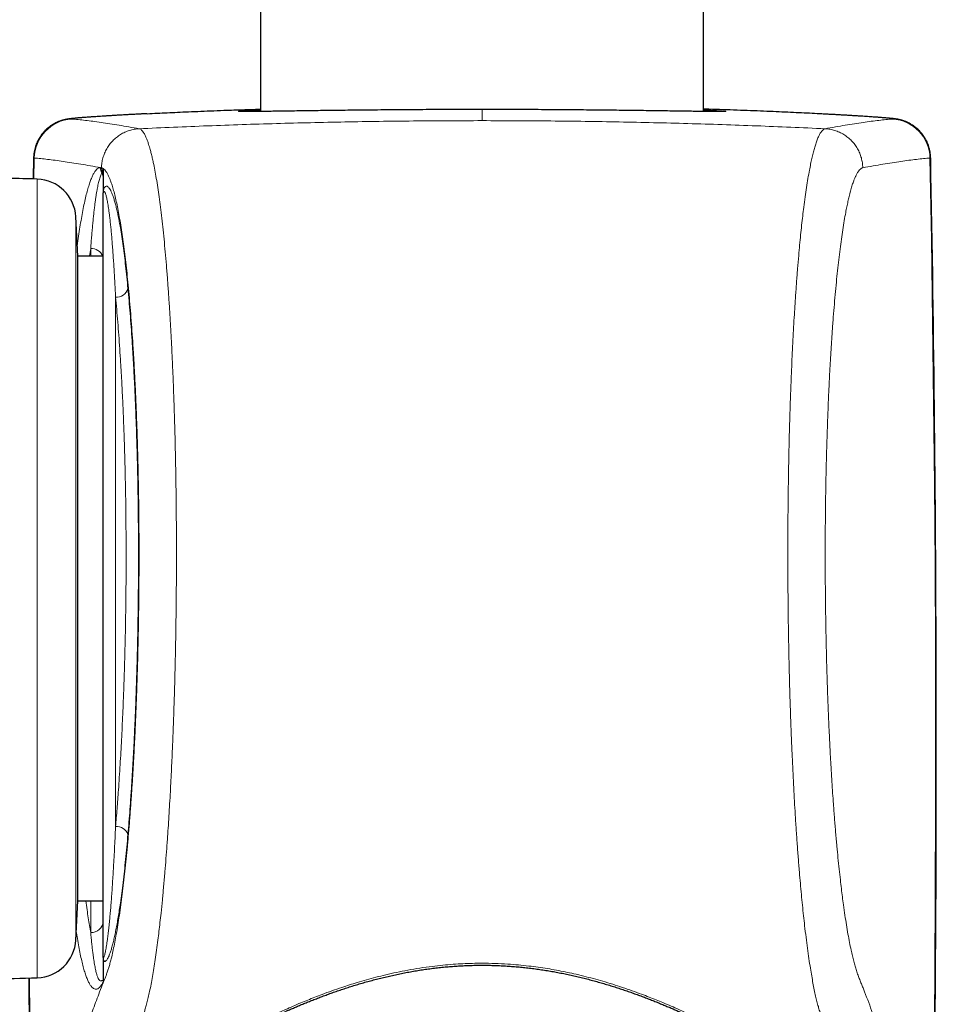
# Model space of a CAD drawing. Header units: millimetres. Extents: x 8 to 830, y 12 to 1725.
# Tile 161 of 256: x 426 to 462, y 1364 to 1404. Entities that reach past the tile are written whole.
import ezdxf

# ---------------------------------------------------------------- set-up
doc = ezdxf.new("R2010")
doc.units = ezdxf.units.MM

msp = doc.modelspace()

# ---------------------------------------------------------------- linework, layer by layer
at = {"color": 7, "linetype": 'Continuous', "lineweight": 30}
for p, q in [((453.05, 1400.152), (453.05, 1690.641)), ((435.25, 1546.303), (435.25, 1400.152)), ((426.126, 1398.287), (426.11, 1397.439)), ((428.92, 1397.799), (428.92, 1396.883)), ((428.92, 1366.216), (428.92, 1396.823)), ((427.904, 1394.337), (427.822, 1395.918)), ((428.92, 1394.337), (427.904, 1394.337)), ((427.904, 1368.437), (427.904, 1394.337)), ((427.822, 1366.856), (427.904, 1368.437)), ((427.904, 1368.437), (428.92, 1368.437)), ((428.92, 1366.152), (428.92, 1365.223))]:
    msp.add_line(p, q, dxfattribs=at)
at = {"color": 8, "linetype": 'Continuous', "lineweight": 0}
for p, q in [((444.15, 1400.23), (444.15, 1399.783)), ((426.154, 1398.281), (426.139, 1397.438)), ((428.818, 1397.896), (428.854, 1397.89)), ((428.854, 1397.89), (428.861, 1397.888)), ((428.861, 1397.888), (428.917, 1397.859)), ((426.272, 1365.341), (426.272, 1397.434)), ((428.867, 1397.669), (428.886, 1397.704)), ((428.886, 1397.704), (428.889, 1397.711)), ((427.822, 1395.918), (427.822, 1366.856)), ((428.42, 1394.337), (428.42, 1394.644)), ((429.42, 1392.69), (429.42, 1371.414)), ((428.42, 1367.156), (428.42, 1368.437))]:
    msp.add_line(p, q, dxfattribs=at)
at = {"color": 8, "linetype": 'Continuous', "lineweight": 0, "flags": 128}
for points in [[(462.145, 1398.281), (462.203, 1395.003), (462.252, 1391.725), (462.293, 1388.447), (462.325, 1385.168), (462.349, 1381.89), (462.364, 1378.611), (462.371, 1375.333), (462.369, 1372.054), (462.358, 1368.776), (462.34, 1365.497), (462.312, 1362.219), (462.276, 1358.941), (462.232, 1355.662)], [(425.961, 1365.331), (425.987, 1362.219), (426.023, 1358.941), (426.067, 1355.662)]]:
    msp.add_lwpolyline(points, dxfattribs=at)
at = {"color": 8, "linetype": 'Continuous', "lineweight": 0}
for centre, radius, start, end in [((427.753, 1398.251), 1.599, 93.3056, 178.9387), ((460.546, 1398.251), 1.599, 1.0613, 86.6944), ((429.319, 1397.887), 0.502, 178.9034, 205.7645), ((429.355, 1397.879), 0.501, 178.8298, 200.4776), ((429.362, 1397.877), 0.501, 178.7527, 199.3405), ((428.436, 1397.45), 0.484, 0.02, 26.8515), ((428.442, 1397.527), 0.477, 0.0146, 21.7401), ((428.445, 1397.544), 0.475, 0.0139, 20.6649), ((428.446, 1394.151), 0.493, 22.1784, 93.0327), ((429.454, 1393.169), 0.481, 265.8324, 343.8276), ((429.466, 1370.935), 0.482, 20.5443, 95.4849), ((428.446, 1367.63), 0.475, 266.8481, 356.456)]:
    msp.add_arc(centre, radius, start, end, dxfattribs=at)
at = {"color": 7, "linetype": 'Continuous', "lineweight": 30}
for centre, radius, start, end in [((-797.745, 1374.387), 1260.145, 359.138071, 1.086709), ((411.175, 897.662), 500, 88.26968, 88.5377), ((426.224, 1395.835), 1.6, 3, 88.2697), ((426.224, 1366.94), 1.6, 271.7303, 357), ((411.175, 1865.113), 500, 271.30286, 271.73032), ((1686.045, 1374.387), 1260.145, 180.411795, 180.861929)]:
    msp.add_arc(centre, radius, start, end, dxfattribs=at)
for points, knots in [([(430.69, 1400.062), (430.825, 1400.069), (431.084, 1400.082), (431.494, 1400.102), (431.91, 1400.121), (432.359, 1400.141), (432.843, 1400.161), (433.364, 1400.182), (433.837, 1400.2), (434.255, 1400.215), (434.679, 1400.229), (435.009, 1400.241), (435.227, 1400.247), (435.25, 1400.248)], [0, 0, 0, 0, 0.1082083, 0.208136, 0.3081006, 0.4080284, 0.5184956, 0.6290124, 0.7394798, 0.8091753, 0.8788709, 0.9874594, 1, 1, 1, 1]), ([(444.15, 1400.23), (443.977, 1400.23), (443.632, 1400.229), (443.105, 1400.229), (442.57, 1400.227), (442.029, 1400.225), (441.494, 1400.222), (440.968, 1400.218), (440.452, 1400.214), (439.948, 1400.21), (439.459, 1400.205), (438.983, 1400.2), (438.523, 1400.195), (438.08, 1400.19), (437.658, 1400.184), (437.256, 1400.179), (436.877, 1400.174), (436.52, 1400.169), (436.186, 1400.164), (435.878, 1400.16), (435.595, 1400.156), (435.342, 1400.153), (435.158, 1400.151), (435.068, 1400.15), (435.042, 1400.15)], [0, 0, 0, 0, 0.044267, 0.088533, 0.135457, 0.182527, 0.229674, 0.276819, 0.32389, 0.370813, 0.417713, 0.46476, 0.511883, 0.559005, 0.606052, 0.652951, 0.699813, 0.746823, 0.793907, 0.840992, 0.888001, 0.934862, 0.981708, 1, 1, 1, 1]), ([(435.092, 1400.205), (435.093, 1400.205), (435.139, 1400.207), (435.195, 1400.21), (435.25, 1400.212)], [0, 0, 0, 0, 0.027713, 1, 1, 1, 1]), ([(453.123, 1400.151), (453.068, 1400.152), (452.939, 1400.153), (452.703, 1400.156), (452.421, 1400.16), (452.113, 1400.164), (451.779, 1400.169), (451.422, 1400.174), (451.043, 1400.179), (450.642, 1400.184), (450.219, 1400.19), (449.776, 1400.195), (449.316, 1400.2), (448.84, 1400.205), (448.351, 1400.21), (447.847, 1400.214), (447.331, 1400.218), (446.805, 1400.222), (446.27, 1400.225), (445.729, 1400.227), (445.194, 1400.229), (444.667, 1400.229), (444.322, 1400.23), (444.15, 1400.23)], [0, 0, 0, 0, 0.036143, 0.084458, 0.132925, 0.18147, 0.230015, 0.278482, 0.326797, 0.375151, 0.423658, 0.472241, 0.520825, 0.569332, 0.617686, 0.666064, 0.714595, 0.763203, 0.811812, 0.860342, 0.908721, 0.95436, 1, 1, 1, 1]), ([(457.628, 1400.061), (457.622, 1400.061), (457.487, 1400.068), (457.202, 1400.082), (456.772, 1400.103), (456.318, 1400.124), (455.839, 1400.145), (455.335, 1400.166), (454.805, 1400.187), (454.256, 1400.207), (453.693, 1400.227), (453.29, 1400.241), (453.072, 1400.247), (453.05, 1400.248)], [0, 0, 0, 0, 0.0052256, 0.1129008, 0.2206692, 0.3284379, 0.4361135, 0.546911, 0.6578095, 0.7687083, 0.8795061, 0.9874592, 1, 1, 1, 1]), ([(453.05, 1400.212), (453.104, 1400.21), (453.16, 1400.207), (453.206, 1400.205), (453.207, 1400.205)], [0, 0, 0, 0, 0.973799, 1, 1, 1, 1]), ([(430.434, 1400.049), (430.383, 1400.046), (430.266, 1400.04), (430.091, 1400.031), (429.908, 1400.021), (429.732, 1400.011), (429.564, 1400.001), (429.401, 1399.992), (429.245, 1399.982), (429.094, 1399.973), (428.95, 1399.964), (428.812, 1399.955), (428.682, 1399.947), (428.557, 1399.938), (428.44, 1399.93), (428.329, 1399.922), (428.225, 1399.915), (428.127, 1399.907), (428.034, 1399.9), (427.948, 1399.893), (427.868, 1399.886), (427.792, 1399.879), (427.718, 1399.872), (427.653, 1399.865), (427.595, 1399.858), (427.55, 1399.852), (427.512, 1399.846), (427.479, 1399.841), (427.447, 1399.835), (427.415, 1399.829), (427.381, 1399.821), (427.346, 1399.813), (427.309, 1399.803), (427.269, 1399.791), (427.226, 1399.778), (427.18, 1399.762), (427.129, 1399.742), (427.074, 1399.719), (427.014, 1399.69), (426.949, 1399.656), (426.88, 1399.616), (426.808, 1399.568), (426.734, 1399.514), (426.661, 1399.452), (426.59, 1399.385), (426.522, 1399.312), (426.458, 1399.235), (426.399, 1399.152), (426.345, 1399.066), (426.296, 1398.976), (426.252, 1398.883), (426.215, 1398.787), (426.183, 1398.685), (426.157, 1398.578), (426.139, 1398.466), (426.128, 1398.369), (426.128, 1398.309), (426.127, 1398.287)], [0, 0, 0, 0, 0.023925, 0.054693, 0.085381, 0.115969, 0.146435, 0.176704, 0.207497, 0.238278, 0.269069, 0.299891, 0.330772, 0.361744, 0.392888, 0.423877, 0.455154, 0.486696, 0.518508, 0.550637, 0.583227, 0.616338, 0.651664, 0.690464, 0.718667, 0.741676, 0.756632, 0.769127, 0.778993, 0.787773, 0.795565, 0.802513, 0.808885, 0.814888, 0.820707, 0.826495, 0.832363, 0.838467, 0.844936, 0.851865, 0.859289, 0.867172, 0.875425, 0.883943, 0.892639, 0.901451, 0.910339, 0.919278, 0.928252, 0.937249, 0.946264, 0.955291, 0.964328, 0.974328, 0.984246, 0.994059, 1, 1, 1, 1]), ([(430.678, 1400.061), (430.611, 1400.058), (430.53, 1400.054), (430.454, 1400.05), (430.441, 1400.049)], [0, 0, 0, 0, 0.8404371, 1, 1, 1, 1]), ([(434.715, 1400.148), (434.696, 1400.148), (434.655, 1400.148), (434.602, 1400.148), (434.552, 1400.149), (434.51, 1400.149), (434.478, 1400.15), (434.456, 1400.15), (434.442, 1400.151), (434.436, 1400.151), (434.436, 1400.151), (434.437, 1400.151)], [0, 0, 0, 0, 0.11731, 0.256647, 0.393946, 0.530278, 0.663922, 0.777375, 0.879298, 0.966324, 1, 1, 1, 1]), ([(435.05, 1400.15), (435.022, 1400.15), (434.962, 1400.149), (434.878, 1400.149), (434.798, 1400.148), (434.744, 1400.148), (434.719, 1400.148), (434.715, 1400.148)], [0, 0, 0, 0, 0.218365, 0.466228, 0.713554, 0.960123, 1, 1, 1, 1]), ([(453.863, 1400.151), (453.863, 1400.151), (453.864, 1400.151), (453.86, 1400.151), (453.85, 1400.151), (453.833, 1400.15), (453.808, 1400.15), (453.774, 1400.149), (453.731, 1400.148), (453.681, 1400.148), (453.622, 1400.148), (453.556, 1400.148), (453.482, 1400.148), (453.4, 1400.149), (453.311, 1400.15), (453.216, 1400.15), (453.148, 1400.151), (453.115, 1400.151)], [0, 0, 0, 0, 0.00611, 0.048935, 0.100058, 0.159236, 0.225264, 0.296391, 0.370889, 0.447385, 0.524925, 0.603008, 0.682484, 0.762441, 0.842742, 0.923294, 1, 1, 1, 1]), ([(462.172, 1398.287), (462.172, 1398.296), (462.172, 1398.341), (462.165, 1398.422), (462.151, 1398.528), (462.13, 1398.631), (462.102, 1398.733), (462.067, 1398.831), (462.027, 1398.926), (461.982, 1399.017), (461.931, 1399.104), (461.876, 1399.187), (461.816, 1399.265), (461.753, 1399.338), (461.687, 1399.406), (461.618, 1399.469), (461.549, 1399.526), (461.479, 1399.577), (461.41, 1399.621), (461.344, 1399.66), (461.281, 1399.693), (461.223, 1399.72), (461.169, 1399.743), (461.12, 1399.761), (461.075, 1399.777), (461.033, 1399.79), (460.995, 1399.802), (460.959, 1399.811), (460.926, 1399.819), (460.894, 1399.827), (460.862, 1399.833), (460.833, 1399.839), (460.803, 1399.844), (460.771, 1399.849), (460.735, 1399.854), (460.691, 1399.86), (460.634, 1399.867), (460.566, 1399.874), (460.489, 1399.881), (460.413, 1399.888), (460.332, 1399.895), (460.244, 1399.902), (460.148, 1399.909), (460.045, 1399.917), (459.937, 1399.925), (459.824, 1399.933), (459.704, 1399.941), (459.577, 1399.949), (459.444, 1399.958), (459.305, 1399.967), (459.159, 1399.976), (459.006, 1399.985), (458.846, 1399.995), (458.681, 1400.004), (458.509, 1400.014), (458.331, 1400.024), (458.146, 1400.034), (457.955, 1400.044), (457.784, 1400.053), (457.675, 1400.059), (457.635, 1400.061)], [0, 0, 0, 0, 0.002349, 0.011483, 0.020535, 0.029506, 0.038397, 0.047208, 0.055937, 0.064582, 0.073139, 0.081603, 0.089967, 0.098219, 0.106341, 0.11431, 0.122088, 0.129627, 0.136863, 0.143737, 0.150211, 0.156294, 0.162046, 0.167563, 0.172968, 0.178394, 0.183948, 0.189774, 0.196037, 0.202925, 0.210663, 0.219527, 0.229192, 0.241776, 0.257163, 0.277081, 0.305283, 0.344625, 0.378345, 0.410104, 0.440354, 0.472392, 0.503902, 0.534931, 0.565596, 0.595934, 0.625944, 0.655762, 0.685638, 0.715434, 0.745182, 0.774908, 0.80464, 0.834397, 0.863896, 0.893345, 0.922908, 0.952565, 0.982295, 1, 1, 1, 1]), ([(428.917, 1397.859), (428.917, 1397.858), (428.918, 1397.85), (428.919, 1397.831), (428.919, 1397.809), (428.92, 1397.799)], [0, 0, 0, 0, 0.066651, 0.551887, 1, 1, 1, 1]), ([(428.92, 1396.823), (428.92, 1396.824), (428.92, 1396.832), (428.92, 1396.851), (428.92, 1396.873), (428.92, 1396.883)], [0, 0, 0, 0, 0.067259, 0.550096, 1, 1, 1, 1]), ([(428.92, 1366.152), (428.92, 1366.164), (428.92, 1366.186), (428.92, 1366.207), (428.92, 1366.215), (428.92, 1366.216)], [0, 0, 0, 0, 0.500517, 0.933177, 1, 1, 1, 1]), ([(434.875, 1363.091), (434.875, 1363.092), (434.875, 1363.102), (434.877, 1363.114), (434.882, 1363.133), (434.889, 1363.152), (434.9, 1363.175), (434.916, 1363.202), (434.938, 1363.233), (434.967, 1363.268), (435.002, 1363.305), (435.044, 1363.345), (435.092, 1363.386), (435.148, 1363.429), (435.207, 1363.471), (435.27, 1363.512), (435.338, 1363.553), (435.414, 1363.596), (435.498, 1363.64), (435.59, 1363.686), (435.689, 1363.734), (435.795, 1363.784), (435.909, 1363.836), (436.03, 1363.89), (436.158, 1363.948), (436.296, 1364.009), (436.444, 1364.074), (436.603, 1364.142), (436.768, 1364.212), (436.939, 1364.283), (437.116, 1364.355), (437.298, 1364.428), (437.486, 1364.501), (437.678, 1364.575), (437.875, 1364.648), (438.077, 1364.721), (438.284, 1364.794), (438.496, 1364.866), (438.712, 1364.937), (438.931, 1365.007), (439.154, 1365.075), (439.38, 1365.142), (439.609, 1365.206), (439.84, 1365.268), (440.073, 1365.328), (440.308, 1365.385), (440.545, 1365.439), (440.783, 1365.491), (441.023, 1365.539), (441.264, 1365.584), (441.506, 1365.625), (441.747, 1365.664), (441.989, 1365.698), (442.232, 1365.729), (442.475, 1365.757), (442.718, 1365.78), (442.961, 1365.8), (443.204, 1365.817), (443.447, 1365.83), (443.691, 1365.839), (443.935, 1365.844), (444.179, 1365.845), (444.423, 1365.843), (444.666, 1365.837), (444.908, 1365.827), (445.15, 1365.814), (445.391, 1365.796), (445.632, 1365.776), (445.872, 1365.751), (446.113, 1365.724), (446.353, 1365.692), (446.593, 1365.657), (446.833, 1365.619), (447.071, 1365.577), (447.308, 1365.532), (447.545, 1365.484), (447.78, 1365.433), (448.015, 1365.379), (448.247, 1365.323), (448.477, 1365.264), (448.705, 1365.202), (448.93, 1365.139), (449.153, 1365.073), (449.374, 1365.005), (449.592, 1364.936), (449.807, 1364.865), (450.018, 1364.793), (450.225, 1364.72), (450.427, 1364.647), (450.624, 1364.574), (450.816, 1364.5), (451.003, 1364.427), (451.186, 1364.354), (451.363, 1364.282), (451.534, 1364.211), (451.7, 1364.14), (451.86, 1364.072), (452.013, 1364.005), (452.153, 1363.942), (452.283, 1363.884), (452.403, 1363.83), (452.518, 1363.778), (452.625, 1363.727), (452.724, 1363.679), (452.816, 1363.632), (452.9, 1363.588), (452.976, 1363.544), (453.044, 1363.502), (453.105, 1363.462), (453.163, 1363.42), (453.216, 1363.378), (453.264, 1363.337), (453.304, 1363.298), (453.338, 1363.261), (453.365, 1363.227), (453.386, 1363.197), (453.401, 1363.17), (453.412, 1363.147), (453.419, 1363.128), (453.423, 1363.11), (453.425, 1363.099), (453.424, 1363.091), (453.424, 1363.09)], [0, 0, 0, 0, 0.002828, 0.018114, 0.026226, 0.03427, 0.042288, 0.050411, 0.059015, 0.067274, 0.075342, 0.08332, 0.091274, 0.099238, 0.107229, 0.114196, 0.121555, 0.12896, 0.136439, 0.144009, 0.151678, 0.159446, 0.167309, 0.175257, 0.183274, 0.191303, 0.200367, 0.209299, 0.218293, 0.227331, 0.236396, 0.245467, 0.25452, 0.263533, 0.272508, 0.281533, 0.290586, 0.299608, 0.308595, 0.317546, 0.326458, 0.33533, 0.34416, 0.352961, 0.361624, 0.370251, 0.378832, 0.38736, 0.395826, 0.404225, 0.412551, 0.420798, 0.428963, 0.437108, 0.445202, 0.453239, 0.461231, 0.469189, 0.477127, 0.485055, 0.492987, 0.50093, 0.508844, 0.516729, 0.524609, 0.532495, 0.540397, 0.548324, 0.556291, 0.564308, 0.572386, 0.580536, 0.58871, 0.596915, 0.605204, 0.61357, 0.622006, 0.630506, 0.639058, 0.647655, 0.656283, 0.664954, 0.673734, 0.682572, 0.691482, 0.700447, 0.70945, 0.718473, 0.727496, 0.736496, 0.7455, 0.754551, 0.76362, 0.772697, 0.781767, 0.790818, 0.799843, 0.80883, 0.817783, 0.825422, 0.833451, 0.841405, 0.849276, 0.857056, 0.864741, 0.872333, 0.879842, 0.887284, 0.89469, 0.902118, 0.910206, 0.918251, 0.926288, 0.934326, 0.942389, 0.950516, 0.958774, 0.967267, 0.976176, 0.985665, 0.998099, 1, 1, 1, 1]), ([(428.92, 1365.223), (428.919, 1365.211), (428.919, 1365.189), (428.918, 1365.168), (428.917, 1365.16), (428.917, 1365.159)], [0, 0, 0, 0, 0.502972, 0.933814, 1, 1, 1, 1])]:
    msp.add_open_spline(points, degree=3, knots=knots, dxfattribs=at)
at = {"color": 8, "linetype": 'Continuous', "lineweight": 0}
for points, knots in [([(435.042, 1400.15), (435.001, 1400.15), (434.892, 1400.149), (434.748, 1400.148), (434.607, 1400.148), (434.497, 1400.149), (434.418, 1400.15), (434.37, 1400.153), (434.353, 1400.156), (434.367, 1400.161), (434.412, 1400.166), (434.487, 1400.172), (434.592, 1400.179), (434.729, 1400.187), (434.892, 1400.196), (435.026, 1400.202), (435.092, 1400.205)], [0, 0, 0, 0, 0.044938, 0.118634, 0.19233, 0.265908, 0.339254, 0.412626, 0.48623, 0.559952, 0.633674, 0.707277, 0.780649, 0.854054, 0.927691, 1, 1, 1, 1]), ([(453.207, 1400.205), (453.273, 1400.202), (453.406, 1400.196), (453.57, 1400.187), (453.707, 1400.179), (453.812, 1400.172), (453.887, 1400.166), (453.932, 1400.161), (453.946, 1400.156), (453.929, 1400.153), (453.881, 1400.15), (453.802, 1400.149), (453.692, 1400.148), (453.552, 1400.148), (453.381, 1400.149), (453.237, 1400.15), (453.142, 1400.151), (453.123, 1400.151)], [0, 0, 0, 0, 0.069128, 0.139448, 0.209545, 0.279611, 0.349899, 0.420299, 0.4907, 0.560987, 0.631053, 0.701095, 0.771358, 0.841734, 0.91211, 0.982373, 1, 1, 1, 1]), ([(427.661, 1399.848), (427.652, 1399.849), (427.633, 1399.851), (427.635, 1399.856), (427.658, 1399.861), (427.699, 1399.868), (427.754, 1399.874), (427.834, 1399.882), (427.945, 1399.892), (428.097, 1399.905), (428.273, 1399.918), (428.471, 1399.932), (428.686, 1399.947), (428.925, 1399.962), (429.195, 1399.979), (429.497, 1399.997), (429.833, 1400.016), (430.15, 1400.034), (430.437, 1400.049), (430.606, 1400.058), (430.69, 1400.062)], [0, 0, 0, 0, 0.056439, 0.1129, 0.169339, 0.216128, 0.262928, 0.309717, 0.372953, 0.43619, 0.499804, 0.557834, 0.615908, 0.673983, 0.732013, 0.794886, 0.857788, 0.920661, 0.96033, 1, 1, 1, 1]), ([(430.372, 1399.457), (430.231, 1399.483), (429.95, 1399.533), (429.557, 1399.6), (429.185, 1399.66), (428.835, 1399.712), (428.507, 1399.757), (428.202, 1399.795), (427.917, 1399.826), (427.747, 1399.841), (427.661, 1399.848)], [0, 0, 0, 0, 0.124965, 0.24993, 0.374909, 0.499888, 0.624909, 0.74993, 0.874965, 1, 1, 1, 1]), ([(460.638, 1399.848), (460.648, 1399.849), (460.668, 1399.852), (460.662, 1399.857), (460.629, 1399.864), (460.568, 1399.872), (460.476, 1399.881), (460.353, 1399.892), (460.201, 1399.905), (460.022, 1399.918), (459.816, 1399.933), (459.585, 1399.949), (459.327, 1399.965), (459.041, 1399.983), (458.726, 1400.002), (458.38, 1400.021), (458.016, 1400.041), (457.755, 1400.055), (457.628, 1400.061)], [0, 0, 0, 0, 0.061729, 0.123512, 0.185295, 0.247025, 0.310565, 0.374165, 0.437765, 0.501305, 0.563089, 0.624926, 0.686763, 0.748547, 0.812132, 0.875776, 0.939421, 1, 1, 1, 1]), ([(457.927, 1399.457), (458.068, 1399.483), (458.349, 1399.533), (458.742, 1399.6), (459.114, 1399.66), (459.464, 1399.712), (459.792, 1399.757), (460.097, 1399.795), (460.382, 1399.826), (460.552, 1399.841), (460.638, 1399.848)], [0, 0, 0, 0, 0.124965, 0.24993, 0.374909, 0.499888, 0.624909, 0.74993, 0.874965, 1, 1, 1, 1]), ([(427.599, 1354.136), (427.664, 1354.44), (427.794, 1355.049), (428.01, 1355.963), (428.241, 1356.876), (428.482, 1357.768), (428.733, 1358.64), (429.008, 1359.549), (429.319, 1360.514), (429.648, 1361.478), (429.973, 1362.386), (430.226, 1363.059), (430.395, 1363.497), (430.473, 1363.693), (430.525, 1363.829), (430.577, 1363.973), (430.629, 1364.138), (430.681, 1364.329), (430.735, 1364.549), (430.79, 1364.796), (430.846, 1365.075), (430.903, 1365.385), (430.959, 1365.719), (431.014, 1366.075), (431.068, 1366.452), (431.117, 1366.829), (431.163, 1367.2), (431.205, 1367.561), (431.251, 1367.98), (431.3, 1368.463), (431.343, 1368.923), (431.377, 1369.303), (431.409, 1369.67), (431.445, 1370.125), (431.486, 1370.673), (431.523, 1371.205), (431.557, 1371.716), (431.586, 1372.205), (431.614, 1372.687), (431.639, 1373.16), (431.662, 1373.623), (431.683, 1374.054), (431.7, 1374.45), (431.72, 1374.923), (431.743, 1375.514), (431.768, 1376.23), (431.79, 1376.958), (431.81, 1377.697), (431.824, 1378.363), (431.835, 1378.952), (431.844, 1379.462), (431.85, 1379.931), (431.855, 1380.36), (431.86, 1380.868), (431.864, 1381.499), (431.866, 1382.251), (431.865, 1383.001), (431.861, 1383.753), (431.855, 1384.505), (431.845, 1385.256), (431.832, 1386), (431.817, 1386.731), (431.799, 1387.448), (431.778, 1388.15), (431.754, 1388.841), (431.728, 1389.522), (431.699, 1390.193), (431.667, 1390.852), (431.633, 1391.494), (431.596, 1392.115), (431.557, 1392.713), (431.516, 1393.289), (431.473, 1393.845), (431.428, 1394.382), (431.38, 1394.899), (431.33, 1395.394), (431.278, 1395.865), (431.225, 1396.307), (431.17, 1396.719), (431.114, 1397.105), (431.057, 1397.464), (430.997, 1397.797), (430.943, 1398.069), (430.895, 1398.288), (430.853, 1398.463), (430.814, 1398.611), (430.778, 1398.736), (430.742, 1398.854), (430.7, 1398.975), (430.649, 1399.105), (430.592, 1399.226), (430.53, 1399.33), (430.472, 1399.399), (430.419, 1399.441), (430.387, 1399.452), (430.371, 1399.457)], [0, 0, 0, 0, 0.040968, 0.081937, 0.122906, 0.163877, 0.202142, 0.240408, 0.28633, 0.332252, 0.370523, 0.408794, 0.423266, 0.429445, 0.435626, 0.441804, 0.447981, 0.454858, 0.461736, 0.468613, 0.476141, 0.483671, 0.491199, 0.498682, 0.506167, 0.51365, 0.519852, 0.526055, 0.532258, 0.540638, 0.549019, 0.553234, 0.557449, 0.564935, 0.572424, 0.57991, 0.586116, 0.592324, 0.598531, 0.604123, 0.609716, 0.615308, 0.619527, 0.623746, 0.631859, 0.639971, 0.64818, 0.656393, 0.664602, 0.670163, 0.675725, 0.681285, 0.685481, 0.689677, 0.697809, 0.705948, 0.714087, 0.722218, 0.730497, 0.738783, 0.747069, 0.755348, 0.763471, 0.771601, 0.77973, 0.787853, 0.796121, 0.804397, 0.812674, 0.820942, 0.829079, 0.837224, 0.845368, 0.853505, 0.861787, 0.870077, 0.878366, 0.886649, 0.894777, 0.902906, 0.91113, 0.919358, 0.927581, 0.933151, 0.938722, 0.944291, 0.948494, 0.952696, 0.958566, 0.964437, 0.972319, 0.980205, 0.988087, 0.994044, 1, 1, 1, 1]), ([(428.854, 1397.89), (428.858, 1397.956), (428.865, 1398.09), (428.908, 1398.286), (428.973, 1398.476), (429.062, 1398.656), (429.172, 1398.824), (429.302, 1398.976), (429.45, 1399.111), (429.614, 1399.227), (429.791, 1399.321), (429.978, 1399.392), (430.172, 1399.44), (430.305, 1399.452), (430.371, 1399.457)], [0, 0, 0, 0, 0.083333, 0.166666, 0.25, 0.333333, 0.416666, 0.499999, 0.583333, 0.666666, 0.75, 0.833333, 0.916667, 1, 1, 1, 1]), ([(460.7, 1354.136), (460.613, 1354.542), (460.437, 1355.354), (460.138, 1356.571), (459.825, 1357.746), (459.497, 1358.879), (459.158, 1359.969), (458.798, 1361.059), (458.413, 1362.146), (458.071, 1363.08), (457.825, 1363.684), (457.712, 1363.997), (457.659, 1364.178), (457.605, 1364.38), (457.551, 1364.604), (457.498, 1364.851), (457.444, 1365.12), (457.392, 1365.41), (457.337, 1365.738), (457.28, 1366.108), (457.222, 1366.523), (457.164, 1366.964), (457.112, 1367.402), (457.064, 1367.833), (457.02, 1368.25), (456.978, 1368.684), (456.937, 1369.131), (456.894, 1369.627), (456.85, 1370.173), (456.805, 1370.774), (456.763, 1371.393), (456.725, 1371.992), (456.692, 1372.566), (456.662, 1373.114), (456.634, 1373.671), (456.608, 1374.237), (456.582, 1374.851), (456.556, 1375.514), (456.531, 1376.229), (456.509, 1376.952), (456.491, 1377.64), (456.476, 1378.29), (456.464, 1378.901), (456.454, 1379.515), (456.446, 1380.13), (456.44, 1380.79), (456.435, 1381.495), (456.433, 1382.242), (456.434, 1382.989), (456.437, 1383.688), (456.443, 1384.34), (456.45, 1384.946), (456.459, 1385.548), (456.47, 1386.144), (456.483, 1386.777), (456.5, 1387.444), (456.521, 1388.143), (456.544, 1388.829), (456.569, 1389.464), (456.593, 1390.047), (456.618, 1390.581), (456.645, 1391.105), (456.673, 1391.617), (456.705, 1392.153), (456.742, 1392.71), (456.782, 1393.283), (456.825, 1393.836), (456.867, 1394.336), (456.908, 1394.786), (456.948, 1395.191), (456.989, 1395.58), (457.031, 1395.952), (457.078, 1396.334), (457.129, 1396.72), (457.185, 1397.104), (457.242, 1397.462), (457.297, 1397.772), (457.35, 1398.04), (457.4, 1398.27), (457.45, 1398.481), (457.501, 1398.672), (457.556, 1398.852), (457.614, 1399.018), (457.676, 1399.165), (457.739, 1399.283), (457.802, 1399.371), (457.865, 1399.433), (457.907, 1399.449), (457.928, 1399.457)], [0, 0, 0, 0, 0.0546255, 0.1092515, 0.1638771, 0.21286, 0.2618438, 0.310828, 0.3598119, 0.4087948, 0.4360321, 0.4428458, 0.4496592, 0.4565043, 0.4633493, 0.4703097, 0.4772746, 0.4842395, 0.4912001, 0.4993594, 0.5075259, 0.5156923, 0.5238516, 0.5305672, 0.5372887, 0.5440121, 0.5507336, 0.5574491, 0.5656123, 0.5737826, 0.5819529, 0.5901159, 0.5968378, 0.6035657, 0.6102956, 0.6170234, 0.6237454, 0.6318641, 0.6399898, 0.6481155, 0.656234, 0.6629183, 0.6696086, 0.6763009, 0.6829912, 0.6896756, 0.6977633, 0.7058579, 0.7139524, 0.7220398, 0.7286975, 0.7353609, 0.7420264, 0.74869, 0.7553477, 0.7634266, 0.7715123, 0.779598, 0.7876768, 0.7943261, 0.8009812, 0.8076384, 0.8142936, 0.8209431, 0.8290366, 0.8371369, 0.8452373, 0.8533307, 0.8599907, 0.8666566, 0.8733245, 0.8799905, 0.8866506, 0.8947855, 0.9029273, 0.9110691, 0.919204, 0.9258987, 0.9325993, 0.9393018, 0.9460025, 0.9526973, 0.9605706, 0.9684566, 0.9763489, 0.9842411, 0.9921268, 1, 1, 1, 1]), ([(459.445, 1397.89), (459.441, 1397.956), (459.434, 1398.09), (459.391, 1398.286), (459.326, 1398.476), (459.237, 1398.656), (459.127, 1398.824), (458.997, 1398.976), (458.849, 1399.111), (458.685, 1399.227), (458.508, 1399.321), (458.321, 1399.392), (458.127, 1399.44), (457.994, 1399.452), (457.928, 1399.457)], [0, 0, 0, 0, 0.083333, 0.166666, 0.25, 0.333333, 0.416666, 0.499999, 0.583333, 0.666666, 0.75, 0.833333, 0.916667, 1, 1, 1, 1]), ([(426.127, 1398.287), (426.128, 1398.285), (426.129, 1398.283), (426.146, 1398.282), (426.154, 1398.281)], [0, 0, 0, 0, 0.470935, 1, 1, 1, 1]), ([(426.154, 1398.281), (426.238, 1398.274), (426.406, 1398.259), (426.686, 1398.228), (426.986, 1398.191), (427.308, 1398.147), (427.652, 1398.095), (428.018, 1398.036), (428.404, 1397.971), (428.68, 1397.921), (428.818, 1397.896)], [0, 0, 0, 0, 0.124966, 0.249932, 0.374912, 0.499892, 0.624912, 0.749932, 0.874966, 1, 1, 1, 1]), ([(462.145, 1398.281), (462.06, 1398.274), (461.89, 1398.259), (461.607, 1398.227), (461.303, 1398.19), (460.976, 1398.144), (460.628, 1398.092), (460.257, 1398.032), (459.865, 1397.966), (459.585, 1397.915), (459.445, 1397.89)], [0, 0, 0, 0, 0.124965, 0.249931, 0.37491, 0.499889, 0.62491, 0.749931, 0.874965, 1, 1, 1, 1]), ([(462.172, 1398.287), (462.171, 1398.285), (462.17, 1398.283), (462.153, 1398.282), (462.145, 1398.281)], [0, 0, 0, 0, 0.470957, 1, 1, 1, 1]), ([(428.861, 1397.888), (428.876, 1397.883), (428.907, 1397.872), (428.959, 1397.833), (429.016, 1397.771), (429.078, 1397.678), (429.135, 1397.568), (429.186, 1397.45), (429.238, 1397.314), (429.295, 1397.14), (429.357, 1396.922), (429.419, 1396.676), (429.48, 1396.402), (429.54, 1396.098), (429.599, 1395.766), (429.658, 1395.406), (429.714, 1395.024), (429.767, 1394.622), (429.819, 1394.202), (429.868, 1393.759), (429.917, 1393.292), (429.963, 1392.8), (430.007, 1392.284), (430.05, 1391.748), (430.089, 1391.199), (430.126, 1390.636), (430.161, 1390.062), (430.192, 1389.472), (430.222, 1388.865), (430.249, 1388.239), (430.273, 1387.597), (430.295, 1386.944), (430.313, 1386.285), (430.329, 1385.622), (430.342, 1384.956), (430.352, 1384.284), (430.359, 1383.602), (430.363, 1382.911), (430.364, 1382.212), (430.362, 1381.512), (430.357, 1380.817), (430.349, 1380.129), (430.339, 1379.447), (430.325, 1378.766), (430.309, 1378.086), (430.289, 1377.404), (430.266, 1376.727), (430.241, 1376.055), (430.213, 1375.397), (430.182, 1374.756), (430.149, 1374.132), (430.113, 1373.518), (430.075, 1372.915), (430.034, 1372.321), (429.991, 1371.74), (429.944, 1371.175), (429.896, 1370.633), (429.847, 1370.117), (429.796, 1369.626), (429.743, 1369.153), (429.688, 1368.699), (429.631, 1368.263), (429.572, 1367.849), (429.511, 1367.458), (429.45, 1367.096), (429.388, 1366.764), (429.326, 1366.461), (429.269, 1366.21), (429.217, 1366.004), (429.171, 1365.835), (429.123, 1365.676), (429.074, 1365.53), (429.024, 1365.394), (428.973, 1365.267), (428.891, 1365.062), (428.739, 1364.668), (428.52, 1364.092), (428.243, 1363.335), (427.951, 1362.503), (427.649, 1361.594), (427.386, 1360.76), (427.158, 1360.002), (426.94, 1359.242), (426.713, 1358.405), (426.481, 1357.491), (426.264, 1356.577), (426.133, 1355.967), (426.067, 1355.662)], [0, 0, 0, 0, 0.005537, 0.011074, 0.01852, 0.025969, 0.033415, 0.03905, 0.044685, 0.05249, 0.060299, 0.068104, 0.076033, 0.083962, 0.092005, 0.100048, 0.108128, 0.115928, 0.123735, 0.131542, 0.139342, 0.14731, 0.155285, 0.163261, 0.171229, 0.179013, 0.186803, 0.194593, 0.202377, 0.210329, 0.218289, 0.226248, 0.234201, 0.241992, 0.24979, 0.257588, 0.265379, 0.27334, 0.281309, 0.289277, 0.297239, 0.305023, 0.31281, 0.320594, 0.328504, 0.336413, 0.344439, 0.352464, 0.360528, 0.368356, 0.376189, 0.384018, 0.391973, 0.399928, 0.408, 0.416073, 0.424183, 0.432013, 0.439846, 0.447676, 0.45563, 0.463584, 0.471653, 0.479721, 0.487827, 0.495628, 0.503431, 0.511231, 0.516824, 0.522418, 0.528011, 0.534038, 0.540067, 0.546099, 0.552129, 0.569561, 0.601793, 0.634026, 0.677006, 0.719987, 0.762968, 0.795207, 0.827446, 0.870582, 0.913721, 0.95686, 1, 1, 1, 1]), ([(427.882, 1394.775), (427.885, 1394.8), (427.906, 1394.96), (427.946, 1395.236), (428.002, 1395.6), (428.06, 1395.94), (428.12, 1396.257), (428.181, 1396.549), (428.244, 1396.815), (428.307, 1397.048), (428.369, 1397.25), (428.431, 1397.422), (428.493, 1397.568), (428.557, 1397.689), (428.621, 1397.784), (428.686, 1397.851), (428.752, 1397.891), (428.796, 1397.895), (428.818, 1397.896)], [0, 0, 0, 0, 0.011652, 0.077529, 0.143406, 0.210222, 0.277038, 0.344814, 0.412591, 0.480675, 0.544468, 0.608518, 0.672568, 0.737473, 0.802379, 0.868159, 0.933939, 1, 1, 1, 1]), ([(428.889, 1397.711), (428.894, 1397.721), (428.9, 1397.735), (428.908, 1397.761), (428.912, 1397.78), (428.915, 1397.801), (428.917, 1397.821), (428.917, 1397.833), (428.917, 1397.842), (428.917, 1397.851), (428.917, 1397.856), (428.917, 1397.859)], [0, 0, 0, 0, 0.455541, 0.621794, 0.788528, 0.898832, 0.942709, 0.959007, 0.97313, 0.986129, 1, 1, 1, 1]), ([(459.445, 1397.89), (459.429, 1397.885), (459.398, 1397.875), (459.345, 1397.838), (459.287, 1397.776), (459.223, 1397.682), (459.166, 1397.572), (459.114, 1397.452), (459.063, 1397.319), (459.009, 1397.156), (458.952, 1396.959), (458.899, 1396.752), (458.849, 1396.539), (458.804, 1396.325), (458.754, 1396.069), (458.699, 1395.765), (458.641, 1395.405), (458.585, 1395.024), (458.532, 1394.621), (458.48, 1394.2), (458.43, 1393.757), (458.382, 1393.289), (458.336, 1392.798), (458.292, 1392.284), (458.249, 1391.749), (458.21, 1391.199), (458.173, 1390.635), (458.138, 1390.06), (458.106, 1389.469), (458.077, 1388.861), (458.05, 1388.236), (458.026, 1387.595), (458.004, 1386.942), (457.986, 1386.284), (457.97, 1385.62), (457.957, 1384.953), (457.947, 1384.28), (457.94, 1383.598), (457.936, 1382.907), (457.935, 1382.21), (457.937, 1381.511), (457.942, 1380.817), (457.95, 1380.128), (457.96, 1379.444), (457.974, 1378.761), (457.991, 1378.08), (458.01, 1377.4), (458.033, 1376.725), (458.058, 1376.054), (458.086, 1375.414), (458.115, 1374.808), (458.144, 1374.234), (458.175, 1373.703), (458.205, 1373.213), (458.234, 1372.763), (458.269, 1372.27), (458.309, 1371.739), (458.355, 1371.174), (458.401, 1370.648), (458.448, 1370.159), (458.495, 1369.706), (458.54, 1369.295), (458.584, 1368.923), (458.626, 1368.587), (458.673, 1368.227), (458.727, 1367.848), (458.788, 1367.457), (458.85, 1367.094), (458.912, 1366.759), (458.971, 1366.47), (459.028, 1366.22), (459.081, 1366.005), (459.135, 1365.809), (459.193, 1365.62), (459.256, 1365.439), (459.322, 1365.264), (459.388, 1365.099), (459.454, 1364.938), (459.608, 1364.549), (459.843, 1363.92), (460.171, 1363.014), (460.502, 1362.048), (460.814, 1361.082), (461.091, 1360.172), (461.343, 1359.299), (461.586, 1358.405), (461.818, 1357.491), (462.035, 1356.577), (462.166, 1355.967), (462.232, 1355.662)], [0, 0, 0, 0, 0.005641, 0.011282, 0.0188568, 0.0264346, 0.0340095, 0.039733, 0.0454564, 0.0526168, 0.0597798, 0.0669401, 0.0728747, 0.0788109, 0.0847456, 0.0927644, 0.1007832, 0.1088487, 0.1166568, 0.1244716, 0.1322864, 0.1400943, 0.1480276, 0.1559645, 0.1638978, 0.1718986, 0.1796902, 0.1874885, 0.1952867, 0.2030781, 0.2110098, 0.2189487, 0.2268877, 0.2348195, 0.2426187, 0.2504247, 0.2582306, 0.2660296, 0.27397, 0.2819176, 0.2898654, 0.2978059, 0.3055869, 0.3133678, 0.3212414, 0.3291185, 0.336992, 0.3449932, 0.3529944, 0.3610435, 0.3682258, 0.3754106, 0.3825929, 0.3885469, 0.3945025, 0.4004565, 0.4085041, 0.4165518, 0.4246478, 0.4318307, 0.4390162, 0.4461991, 0.4521524, 0.4581072, 0.4640605, 0.472105, 0.4801495, 0.4882415, 0.4961528, 0.5040641, 0.5105966, 0.517133, 0.5236695, 0.530202, 0.5381409, 0.5460811, 0.5540242, 0.5619685, 0.5699109, 0.6101696, 0.6504284, 0.6987425, 0.7470566, 0.7873214, 0.8275862, 0.8706881, 0.9137916, 0.956895, 1, 1, 1, 1]), ([(428.42, 1394.644), (428.426, 1394.733), (428.44, 1394.912), (428.46, 1395.166), (428.481, 1395.41), (428.502, 1395.641), (428.524, 1395.862), (428.546, 1396.07), (428.569, 1396.266), (428.591, 1396.446), (428.613, 1396.611), (428.635, 1396.761), (428.657, 1396.9), (428.679, 1397.027), (428.702, 1397.144), (428.724, 1397.248), (428.747, 1397.342), (428.772, 1397.434), (428.8, 1397.519), (428.83, 1397.594), (428.853, 1397.641), (428.865, 1397.664), (428.867, 1397.669)], [0, 0, 0, 0, 0.050142, 0.100327, 0.150553, 0.20108, 0.251648, 0.302464, 0.353403, 0.404383, 0.452595, 0.500807, 0.549174, 0.597542, 0.646099, 0.694657, 0.743363, 0.792069, 0.85662, 0.921186, 0.985748, 1, 1, 1, 1]), ([(428.92, 1396.883), (428.92, 1396.884), (428.921, 1396.897), (428.923, 1396.92), (428.927, 1396.946), (428.933, 1396.982), (428.942, 1397.019), (428.958, 1397.063), (428.978, 1397.101), (429.006, 1397.133), (429.039, 1397.15), (429.077, 1397.147), (429.114, 1397.125), (429.155, 1397.083), (429.2, 1397.018), (429.249, 1396.923), (429.297, 1396.807), (429.345, 1396.669), (429.392, 1396.513), (429.437, 1396.339), (429.482, 1396.149), (429.526, 1395.942), (429.569, 1395.72), (429.617, 1395.453), (429.668, 1395.135), (429.722, 1394.76), (429.774, 1394.361), (429.824, 1393.94), (429.871, 1393.501), (429.901, 1393.191), (429.916, 1393.035)], [0, 0, 0, 0, 0.00021, 0.003926, 0.007684, 0.011451, 0.021903, 0.032389, 0.053235, 0.074103, 0.107204, 0.140355, 0.173537, 0.206679, 0.25098, 0.295355, 0.339779, 0.384219, 0.428628, 0.472954, 0.516559, 0.560193, 0.603829, 0.647437, 0.706781, 0.766158, 0.825504, 0.88366, 0.941844, 1, 1, 1, 1]), ([(429.42, 1392.69), (429.414, 1392.803), (429.403, 1393.029), (429.385, 1393.355), (429.367, 1393.671), (429.348, 1393.974), (429.329, 1394.266), (429.309, 1394.544), (429.289, 1394.81), (429.268, 1395.065), (429.247, 1395.306), (429.225, 1395.534), (429.203, 1395.747), (429.182, 1395.929), (429.163, 1396.082), (429.145, 1396.21), (429.128, 1396.329), (429.11, 1396.439), (429.092, 1396.54), (429.074, 1396.632), (429.055, 1396.713), (429.037, 1396.783), (429.018, 1396.841), (429, 1396.887), (428.981, 1396.921), (428.964, 1396.936), (428.95, 1396.938), (428.94, 1396.931), (428.932, 1396.916), (428.927, 1396.9), (428.923, 1396.881), (428.921, 1396.863), (428.92, 1396.851), (428.92, 1396.843), (428.92, 1396.834), (428.92, 1396.828), (428.92, 1396.824), (428.92, 1396.823), (428.92, 1396.823)], [0, 0, 0, 0, 0.043485, 0.087013, 0.130673, 0.174377, 0.217938, 0.261545, 0.305288, 0.349078, 0.393398, 0.437767, 0.482288, 0.526862, 0.559964, 0.593089, 0.626282, 0.659499, 0.692987, 0.7265, 0.760096, 0.79372, 0.826817, 0.859948, 0.893204, 0.926516, 0.947087, 0.967701, 0.977557, 0.987456, 0.993797, 0.996443, 0.997412, 0.998246, 0.998989, 0.999732, 0.999902, 1, 1, 1, 1]), ([(428.42, 1394.644), (428.405, 1394.547), (428.391, 1394.447), (428.376, 1394.341), (428.376, 1394.337)], [0, 0, 0, 0, 0.968307, 1, 1, 1, 1]), ([(429.42, 1371.414), (429.43, 1371.532), (429.45, 1371.769), (429.48, 1372.134), (429.509, 1372.507), (429.539, 1372.925), (429.571, 1373.392), (429.603, 1373.898), (429.633, 1374.403), (429.66, 1374.906), (429.685, 1375.417), (429.711, 1375.966), (429.735, 1376.556), (429.758, 1377.185), (429.776, 1377.751), (429.79, 1378.248), (429.802, 1378.712), (429.813, 1379.217), (429.823, 1379.762), (429.83, 1380.29), (429.836, 1380.801), (429.84, 1381.292), (429.843, 1381.851), (429.843, 1382.476), (429.841, 1383.08), (429.837, 1383.597), (429.832, 1384.066), (429.826, 1384.569), (429.816, 1385.107), (429.805, 1385.621), (429.793, 1386.113), (429.78, 1386.582), (429.763, 1387.108), (429.742, 1387.69), (429.716, 1388.312), (429.688, 1388.913), (429.657, 1389.494), (429.624, 1390.062), (429.588, 1390.619), (429.55, 1391.161), (429.509, 1391.689), (429.466, 1392.201), (429.435, 1392.527), (429.42, 1392.69)], [0, 0, 0, 0, 0.019373, 0.038746, 0.058181, 0.077616, 0.102947, 0.128278, 0.152046, 0.175829, 0.199611, 0.223379, 0.251511, 0.279656, 0.307788, 0.326413, 0.345039, 0.368555, 0.392077, 0.415593, 0.436672, 0.457755, 0.478833, 0.508478, 0.538123, 0.556797, 0.575471, 0.599049, 0.622634, 0.646212, 0.667347, 0.688487, 0.709622, 0.739348, 0.769074, 0.797539, 0.826004, 0.854713, 0.883422, 0.912441, 0.941459, 0.97073, 1, 1, 1, 1]), ([(429.916, 1393.035), (429.931, 1392.873), (429.961, 1392.548), (430.004, 1392.035), (430.044, 1391.501), (430.082, 1390.948), (430.119, 1390.371), (430.152, 1389.776), (430.184, 1389.162), (430.212, 1388.539), (430.238, 1387.91), (430.26, 1387.277), (430.28, 1386.631), (430.297, 1385.971), (430.312, 1385.297), (430.323, 1384.613), (430.332, 1383.918), (430.337, 1383.226), (430.34, 1382.538), (430.34, 1381.857), (430.336, 1381.171), (430.33, 1380.483), (430.321, 1379.789), (430.309, 1379.094), (430.293, 1378.4), (430.275, 1377.716), (430.254, 1377.046), (430.231, 1376.389), (430.205, 1375.741), (430.176, 1375.099), (430.145, 1374.464), (430.11, 1373.838), (430.073, 1373.223), (430.035, 1372.644), (429.996, 1372.101), (429.958, 1371.593), (429.93, 1371.267), (429.916, 1371.104)], [0, 0, 0, 0, 0.02833, 0.056781, 0.085233, 0.114092, 0.14295, 0.172227, 0.201503, 0.230914, 0.259323, 0.287744, 0.316153, 0.345017, 0.373882, 0.403167, 0.432452, 0.461873, 0.490209, 0.518557, 0.546892, 0.575681, 0.604469, 0.633676, 0.662882, 0.692223, 0.720675, 0.749151, 0.777628, 0.80608, 0.835075, 0.864083, 0.893078, 0.922392, 0.948259, 0.974134, 1, 1, 1, 1]), ([(428.92, 1366.216), (428.92, 1366.213), (428.92, 1366.208), (428.92, 1366.201), (428.92, 1366.194), (428.921, 1366.183), (428.922, 1366.17), (428.925, 1366.156), (428.931, 1366.147), (428.939, 1366.149), (428.951, 1366.165), (428.966, 1366.202), (428.985, 1366.263), (429.003, 1366.338), (429.021, 1366.425), (429.039, 1366.523), (429.057, 1366.631), (429.075, 1366.748), (429.092, 1366.874), (429.11, 1367.01), (429.127, 1367.155), (429.144, 1367.309), (429.162, 1367.472), (429.18, 1367.662), (429.201, 1367.884), (429.223, 1368.14), (429.245, 1368.41), (429.266, 1368.695), (429.287, 1368.995), (429.308, 1369.309), (429.328, 1369.636), (429.349, 1370), (429.371, 1370.405), (429.391, 1370.793), (429.407, 1371.131), (429.415, 1371.32), (429.42, 1371.414)], [0, 0, 0, 0, 0.000955, 0.001202, 0.002014, 0.002785, 0.005245, 0.009332, 0.017756, 0.03351, 0.049357, 0.081312, 0.113511, 0.145762, 0.178141, 0.210553, 0.242758, 0.27499, 0.307296, 0.339625, 0.372215, 0.404827, 0.437504, 0.470203, 0.513993, 0.557833, 0.601819, 0.645854, 0.690433, 0.73506, 0.779835, 0.824657, 0.879365, 0.93416, 0.967071, 1, 1, 1, 1]), ([(429.916, 1371.104), (429.901, 1370.932), (429.871, 1370.587), (429.823, 1370.095), (429.774, 1369.623), (429.722, 1369.172), (429.669, 1368.743), (429.618, 1368.371), (429.57, 1368.049), (429.526, 1367.772), (429.481, 1367.511), (429.435, 1367.27), (429.39, 1367.047), (429.344, 1366.844), (429.298, 1366.659), (429.251, 1366.492), (429.204, 1366.345), (429.16, 1366.23), (429.12, 1366.142), (429.084, 1366.076), (429.047, 1366.028), (429.017, 1366.006), (428.992, 1365.997), (428.973, 1365.998), (428.955, 1366.015), (428.939, 1366.047), (428.928, 1366.086), (428.922, 1366.122), (428.92, 1366.144), (428.92, 1366.152)], [0, 0, 0, 0, 0.058474, 0.116976, 0.175449, 0.233932, 0.292444, 0.350926, 0.395665, 0.440435, 0.485203, 0.52994, 0.573069, 0.616276, 0.659509, 0.70273, 0.745904, 0.789013, 0.821255, 0.853532, 0.885786, 0.917997, 0.934244, 0.950544, 0.966754, 0.982877, 0.992265, 0.997383, 1, 1, 1, 1]), ([(428.227, 1368.437), (428.243, 1368.315), (428.274, 1368.076), (428.321, 1367.746), (428.37, 1367.438), (428.403, 1367.25), (428.42, 1367.156)], [0, 0, 0, 0, 0.258285, 0.505494, 0.752791, 1, 1, 1, 1]), ([(428.917, 1365.159), (428.905, 1365.137), (428.88, 1365.092), (428.843, 1365.036), (428.806, 1364.988), (428.759, 1364.939), (428.702, 1364.898), (428.636, 1364.879), (428.57, 1364.889), (428.503, 1364.928), (428.437, 1364.997), (428.371, 1365.097), (428.305, 1365.227), (428.241, 1365.385), (428.179, 1365.571), (428.119, 1365.782), (428.059, 1366.021), (428, 1366.289), (427.942, 1366.588), (427.889, 1366.893), (427.855, 1367.112), (427.84, 1367.21)], [0, 0, 0, 0, 0.032275, 0.064594, 0.096913, 0.129275, 0.187021, 0.245017, 0.303013, 0.361841, 0.420669, 0.48035, 0.540031, 0.599987, 0.65772, 0.715703, 0.773687, 0.832506, 0.891326, 0.951004, 1, 1, 1, 1]), ([(428.917, 1365.159), (428.917, 1365.161), (428.917, 1365.166), (428.917, 1365.173), (428.917, 1365.181), (428.917, 1365.191), (428.916, 1365.202), (428.914, 1365.219), (428.91, 1365.229), (428.902, 1365.24), (428.884, 1365.238), (428.856, 1365.222), (428.819, 1365.213), (428.787, 1365.225), (428.76, 1365.251), (428.74, 1365.279), (428.721, 1365.316), (428.701, 1365.361), (428.681, 1365.415), (428.661, 1365.478), (428.642, 1365.551), (428.622, 1365.633), (428.603, 1365.724), (428.584, 1365.825), (428.564, 1365.936), (428.545, 1366.056), (428.527, 1366.186), (428.507, 1366.337), (428.485, 1366.51), (428.463, 1366.71), (428.441, 1366.924), (428.427, 1367.078), (428.42, 1367.156)], [0, 0, 0, 0, 0.000549, 0.001329, 0.002114, 0.002921, 0.004793, 0.008055, 0.017223, 0.026438, 0.055969, 0.123868, 0.191764, 0.26802, 0.306194, 0.344384, 0.382743, 0.421119, 0.45955, 0.498, 0.536463, 0.574947, 0.613492, 0.652057, 0.690856, 0.729677, 0.768564, 0.807473, 0.855496, 0.903562, 0.951759, 1, 1, 1, 1]), ([(435.388, 1363.667), (435.388, 1363.667), (435.45, 1363.697), (435.579, 1363.759), (435.787, 1363.856), (436.01, 1363.959), (436.262, 1364.073), (436.547, 1364.198), (436.847, 1364.326), (437.14, 1364.446), (437.424, 1364.559), (437.746, 1364.683), (438.108, 1364.815), (438.476, 1364.942), (438.816, 1365.054), (439.142, 1365.155), (439.497, 1365.258), (439.88, 1365.362), (440.285, 1365.463), (440.711, 1365.558), (441.169, 1365.649), (441.647, 1365.731), (442.117, 1365.797), (442.565, 1365.847), (442.974, 1365.883), (443.373, 1365.907), (443.76, 1365.921), (444.192, 1365.927), (444.666, 1365.919), (445.152, 1365.895), (445.605, 1365.86), (446.012, 1365.817), (446.401, 1365.767), (446.773, 1365.711), (447.136, 1365.647), (447.49, 1365.578), (447.855, 1365.499), (448.233, 1365.409), (448.621, 1365.308), (449.01, 1365.199), (449.398, 1365.081), (449.793, 1364.953), (450.181, 1364.819), (450.538, 1364.688), (450.857, 1364.566), (451.142, 1364.453), (451.439, 1364.331), (451.745, 1364.202), (452.034, 1364.075), (452.288, 1363.96), (452.511, 1363.857), (452.719, 1363.759), (452.849, 1363.697), (452.911, 1363.667), (452.911, 1363.667)], [0, 0, 0, 0, 0.000003, 0.019284, 0.038636, 0.057987, 0.077407, 0.100512, 0.123617, 0.142317, 0.161024, 0.179725, 0.203381, 0.227038, 0.2439, 0.260762, 0.280635, 0.300518, 0.320391, 0.341968, 0.363545, 0.386621, 0.409698, 0.428853, 0.448008, 0.465299, 0.482589, 0.5, 0.523063, 0.546126, 0.565288, 0.584449, 0.601746, 0.619044, 0.636455, 0.653303, 0.670152, 0.690031, 0.709922, 0.729802, 0.751382, 0.772962, 0.796066, 0.819171, 0.837871, 0.856579, 0.875279, 0.898936, 0.922593, 0.941876, 0.961227, 0.980577, 0.999997, 1, 1, 1, 1])]:
    msp.add_open_spline(points, degree=3, knots=knots, dxfattribs=at)
for points in [[(430.372, 1399.457), (431.29, 1399.498), (433.126, 1399.58), (435.881, 1399.67), (438.637, 1399.735), (441.393, 1399.775), (443.231, 1399.78), (444.15, 1399.783)], [(457.927, 1399.457), (457.009, 1399.498), (455.173, 1399.58), (452.418, 1399.67), (449.662, 1399.735), (446.906, 1399.775), (445.068, 1399.78), (444.15, 1399.783)]]:
    msp.add_open_spline(points, degree=3, dxfattribs=at)

doc.saveas('drawing.dxf')
